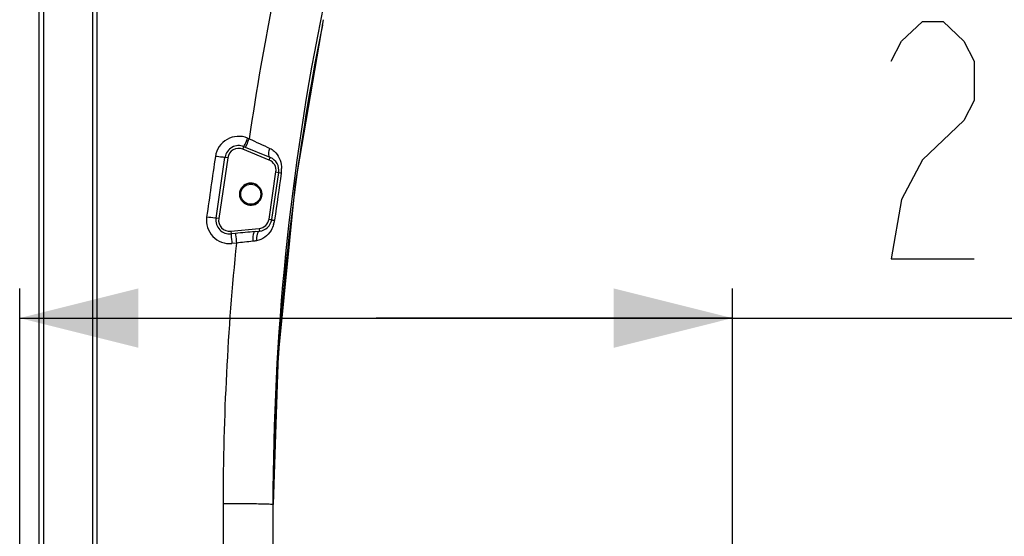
# Model space of a CAD drawing. Header units: millimetres. Extents: x 0 to 8493, y 0 to 6007.
# Tile 13 of 111: x 1777 to 2133, y 3854 to 4040. Entities that reach past the tile are written whole.
import ezdxf

# ---------------------------------------------------------------- set-up
doc = ezdxf.new("R2010")
doc.units = ezdxf.units.MM
doc.header["$LTSCALE"] = 467.107143
doc.layers.get('0').update_dxf_attribs({"linetype": 'CONTINUOUS'})
doc.layers.add('304103000094DXF_CONTINUOUS_LINE', color=7, linetype='CONTINUOUS')
doc.layers.add('最大动作范围图_DXF_DIMENSION', color=7, linetype='CONTINUOUS')
doc.styles.get("Standard").update_dxf_attribs({"font": 'txt', "width": 0.7})
doc.dimstyles.new('DIMSTYLE_2', dxfattribs={"dimtxt": 85.714286, "dimasz": 42.857143, "dimexe": 1.5, "dimexo": 0, "dimgap": 3, "dimtad": 1, "dimdsep": 46, "dimtxsty": 'Standard', "dimblk": '_FILLED', "dimblk1": '_FILLED', "dimblk2": '_FILLED', "dimcen": 0.09, "dimclrt": 5, "dimazin": 2, "dimtp": 0.01, "dimtm": 0.01, "dimtfac": 1, "dimtofl": 0, "dimtmove": 0, "dimatfit": 3, "dimldrblk": '_FILLED', "dimfxl": 0, "dimtolj": 1, "dimarcsym": 0})

# ---------------------------------------------------------------- blocks, each defined once
blk = doc.blocks.new('_FILLED')
at = {"color": 0, "linetype": 'ByBlock'}
blk.add_solid([(0, 0), (-1, 0.25), (-1, -0.25)], dxfattribs=at)
blk = doc.blocks.new('*D4')
at = {"layer": '最大动作范围图_DXF_DIMENSION', "color": 2, "linetype": 'Continuous', "transparency": 16777216}
for p, q in [((1777.07, 3787.04), (1777.07, 3943.07)), ((2034.57, 3606.62), (2034.57, 3943.07)), ((1777.07, 3932.36), (1905.82, 3932.36)), ((2034.57, 3932.36), (1905.82, 3932.36)), ((1905.82, 3932.36), (2376.98, 3932.36))]:
    blk.add_line(p, q, dxfattribs=at)
at = {"layer": '最大动作范围图_DXF_DIMENSION', "color": 2, "linetype": 'Continuous', "transparency": 16777216, "xscale": 42.8571428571, "yscale": 42.8571428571, "zscale": 42.8571428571, "rotation": 180}
blk.add_blockref('_FILLED', (1777.07, 3932.36), dxfattribs=at)
at = {"layer": '最大动作范围图_DXF_DIMENSION', "color": 2, "linetype": 'Continuous', "transparency": 16777216, "xscale": 42.8571428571, "yscale": 42.8571428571, "zscale": 42.8571428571}
blk.add_blockref('_FILLED', (2034.57, 3932.36), dxfattribs=at)

msp = doc.modelspace()

# ---------------------------------------------------------------- linework, layer by layer
at = {"layer": '304103000094DXF_CONTINUOUS_LINE', "color": 7, "linetype": 'Continuous'}
for p, q in [((1784.074, 3747.667), (1784.074, 4133.894)), ((1867.629, 3990.345), (1858.103, 3994.277)), ((1868.147, 3967.989), (1870.667, 3984.99)), ((1862.109, 3963.592), (1863.686, 3963.745)), ((1868.574, 3865.045), (1868.574, 3829.373))]:
    msp.add_line(p, q, dxfattribs=at)
at = {"layer": '304103000094DXF_CONTINUOUS_LINE', "color": 9, "linetype": 'Continuous'}
for p, q in [((1785.827, 3740.862), (1785.827, 4134.116)), ((1803.474, 3686.327), (1803.474, 4137.126)), ((1805.035, 3686.311), (1805.035, 4137.177)), ((1886.421, 4038.186), (1886.819, 4040.143)), ((1859.438, 3997.372), (1860.023, 3997.131)), ((1857.721, 3993.353), (1858.103, 3994.277)), ((1867.248, 3989.42), (1857.721, 3993.353)), ((1848.016, 3968.452), (1851.249, 3990.389)), ((1852.238, 3990.242), (1848.987, 3968.308)), ((1852.238, 3990.242), (1851.249, 3990.389)), ((1867.248, 3989.42), (1867.629, 3990.345)), ((1867.158, 3968.135), (1869.678, 3985.137)), ((1869.678, 3985.137), (1870.667, 3984.99)), ((1848.987, 3968.308), (1848.016, 3968.452)), ((1867.158, 3968.135), (1868.147, 3967.989)), ((1869.164, 3967.843), (1869.14, 3967.671)), ((1853.332, 3963.741), (1863.589, 3964.741)), ((1853.332, 3963.741), (1853.425, 3962.78)), ((1863.589, 3964.741), (1863.686, 3963.745)), ((1855.053, 3962.939), (1853.425, 3962.78)), ((1855.381, 3959.463), (1853.753, 3959.306)), ((1850.574, 3865.291), (1850.574, 3848.547))]:
    msp.add_line(p, q, dxfattribs=at)
at = {"layer": '304103000094DXF_CONTINUOUS_LINE', "color": 7, "linetype": 'Continuous'}
msp.add_lwpolyline([(1868.759, 3865.039), (1870.547, 3919.245), (1876.758, 3980.922), (1886.818, 4040.133)], dxfattribs=at)
for radius in [4, 3.625]:
    msp.add_circle((1860.574, 3977.124), radius, dxfattribs=at)
at = {"layer": '304103000094DXF_CONTINUOUS_LINE', "color": 9, "linetype": 'Continuous'}
for centre, radius, start, end in [((2772.024, 3865.637), 921.433, 168.470712, 171.79551), ((2764.698, 3860.519), 896.067, 168.563924, 172.296093), ((1856.195, 3989.516), 8.5, 67.56542, 171.51956), ((1715.086, 4056.827), 156.117, 336.73733, 337.61474), ((1715.506, 4056.653), 156.294, 336.73828, 337.61474), ((3257.011, 6986.918), 3300.06, 244.955493, 245.097858), ((1856.195, 3989.656), 4, 67.56815, 171.56815), ((1864.381, 3987.398), 7, 41.66305, 48.20286), ((5414.716, 3464.214), 3605.584, 171.602559, 171.954724), ((1865.721, 3985.723), 4, 351.56815, 67.56815), ((7307.234, 3192.66), 5493.042, 171.709412, 171.887292), ((1861.799, 3986.156), 9.903, 351.67521, 352.87032), ((1861.528, 3986.187), 10.176, 352.88506, 0.90965), ((2769.839, 3859.844), 901.252, 172.2974, 176.197103), ((1852.937, 3967.667), 8.4, 172.00283, 275.57248), ((1852.943, 3967.736), 4.979, 171.7241, 275.56156), ((1852.944, 3967.722), 4, 171.56815, 275.56815), ((1863.201, 3968.722), 4, 275.56815, 351.56815), ((1859.097, 3969.098), 10.144, 343.41879, 347.67143), ((1859.051, 3969.109), 10.191, 347.66314, 351.8866), ((2775.652, 3865.284), 925.077, 174.156741, 179.999566), ((2775.883, 3859.452), 907.309, 176.197722, 179.647669)]:
    msp.add_arc(centre, radius, start, end, dxfattribs=at)
at = {"layer": '304103000094DXF_CONTINUOUS_LINE', "color": 7, "linetype": 'Continuous'}
for centre, radius, start, end in [((2769.5, 3864.899), 900.926, 168.44951, 179.990712), ((1856.195, 3989.656), 5, 67.56815, 170.14396), ((1865.721, 3985.723), 5, 351.56815, 67.56815), ((1863.201, 3968.722), 5, 275.56815, 351.56815)]:
    msp.add_arc(centre, radius, start, end, dxfattribs=at)
at = {"layer": '304103000094DXF_CONTINUOUS_LINE', "color": 2, "linetype": 'Continuous'}
msp.add_arc((1860.574, 3977.124), 4, 255, 195, dxfattribs=at)
at = {"layer": '304103000094DXF_CONTINUOUS_LINE', "color": 9, "linetype": 'Continuous'}
for points, knots in [([(1858.103, 3994.277), (1858.181, 3994.245), (1858.236, 3994.797), (1858.415, 3994.947), (1858.511, 3995.169)], [0, 0, 0, 0, 0.2599611, 1, 1, 1, 1]), ([(1858.687, 3994.036), (1858.766, 3994.003), (1858.821, 3994.556), (1859, 3994.705), (1859.095, 3994.928)], [0, 0, 0, 0, 0.2599039, 1, 1, 1, 1]), ([(1867.629, 3990.345), (1867.46, 3990.415), (1866.693, 3991.426), (1867.136, 3992.745), (1867.456, 3993.669)], [0, 0, 0, 0, 0.1580294, 1, 1, 1, 1]), ([(1851.249, 3990.389), (1851.236, 3990.3), (1850.711, 3990.478), (1850.478, 3990.417), (1850.228, 3990.445)], [0, 0, 0, 0, 0.2630456, 1, 1, 1, 1]), ([(1870.667, 3984.99), (1870.659, 3984.934), (1871.162, 3984.831), (1871.396, 3984.776), (1871.69, 3984.728)], [0, 0, 0, 0, 0.159823, 1, 1, 1, 1]), ([(1848.016, 3968.452), (1847.873, 3968.448), (1846.735, 3968.552), (1845.606, 3968.696), (1844.619, 3968.835)], [0, 0, 0, 0, 0.125333, 1, 1, 1, 1]), ([(1868.147, 3967.989), (1868.144, 3967.971), (1868.404, 3967.63), (1868.868, 3967.743), (1869.226, 3967.685)], [0, 0, 0, 0, 0.0458499, 1, 1, 1, 1]), ([(1862.109, 3963.592), (1861.692, 3963.551), (1861.217, 3961.978), (1861.25, 3960.921), (1861.319, 3960.117)], [0, 0, 0, 0, 0.3414337, 1, 1, 1, 1]), ([(1863.066, 3963.242), (1862.968, 3963.07), (1862.609, 3962.129), (1862.583, 3961.098), (1862.646, 3960.301)], [0, 0, 0, 0, 0.1983246, 1, 1, 1, 1]), ([(1868.819, 3966.203), (1868.595, 3965.453), (1867.475, 3962.754), (1864.773, 3960.596), (1862.646, 3960.301)], [0, 0, 0, 0, 0.2669369, 1, 1, 1, 1]), ([(1863.686, 3963.745), (1863.566, 3963.734), (1863.305, 3963.603), (1863.142, 3963.375), (1863.066, 3963.242)], [0, 0, 0, 0, 0.4394251, 1, 1, 1, 1]), ([(1853.425, 3962.78), (1853.439, 3962.618), (1853.546, 3961.46), (1853.657, 3960.302), (1853.753, 3959.306)], [0, 0, 0, 0, 0.1401535, 1, 1, 1, 1]), ([(1855.053, 3962.939), (1855.067, 3962.777), (1855.173, 3961.618), (1855.284, 3960.46), (1855.381, 3959.463)], [0, 0, 0, 0, 0.1399204, 1, 1, 1, 1]), ([(1868.574, 3865.045), (1868.574, 3865.161), (1867.844, 3864.992), (1867.09, 3865.222), (1865.306, 3865.156), (1862.138, 3865.266), (1857.096, 3865.267), (1852.871, 3865.291), (1850.574, 3865.291)], [0, 0, 0, 0, 0.019416, 0.0763492, 0.1687534, 0.2931258, 0.617387, 1, 1, 1, 1])]:
    msp.add_open_spline(points, degree=3, knots=knots, dxfattribs=at)
for points in [[(1867.456, 3993.669), (1868.033, 3993.402), (1868.572, 3993.04), (1869.047, 3992.617)], [(1869.611, 3992.051), (1870.957, 3990.54), (1871.67, 3988.373), (1871.702, 3986.349)], [(1850.228, 3990.445), (1849.412, 3990.534), (1848.599, 3990.646), (1847.787, 3990.767)], [(1862.109, 3963.592), (1859.758, 3963.362), (1857.404, 3963.168), (1855.053, 3962.939)], [(1861.319, 3960.117), (1859.347, 3959.845), (1857.355, 3959.728), (1855.381, 3959.463)], [(1862.646, 3960.301), (1862.204, 3960.239), (1861.762, 3960.178), (1861.319, 3960.117)]]:
    msp.add_open_spline(points, degree=3, dxfattribs=at)
at = {"layer": '最大动作范围图_DXF_DIMENSION', "color": 5, "linetype": 'Continuous'}
for points in [[(2091.981, 4025.216), (2095.731, 4032.358), (2103.231, 4039.501), (2110.731, 4039.501), (2118.231, 4032.358), (2121.981, 4025.216), (2121.981, 4010.93), (2118.231, 4003.787)], [(2118.231, 4003.787), (2103.231, 3989.501), (2095.731, 3975.216), (2091.981, 3953.787), (2121.981, 3953.787)]]:
    msp.add_lwpolyline(points, dxfattribs=at)

# ---------------------------------------------------------------- dimensions: what is measured, and where the dimension line sits
at = {"layer": '最大动作范围图_DXF_DIMENSION', "color": 2, "linetype": 'Continuous'}
dim = msp.add_linear_dim(base=(1777.074, 3932.359), p1=(2034.574, 3606.62), p2=(1777.074, 3787.042), angle=180, dimstyle='DIMSTYLE_2', dxfattribs=at)
dim.commit()
dim.dimension.update_dxf_attribs({"geometry": '*D4', "text_midpoint": (2076.981, 3932.359), "dimtype": 160})

doc.saveas('drawing.dxf')
